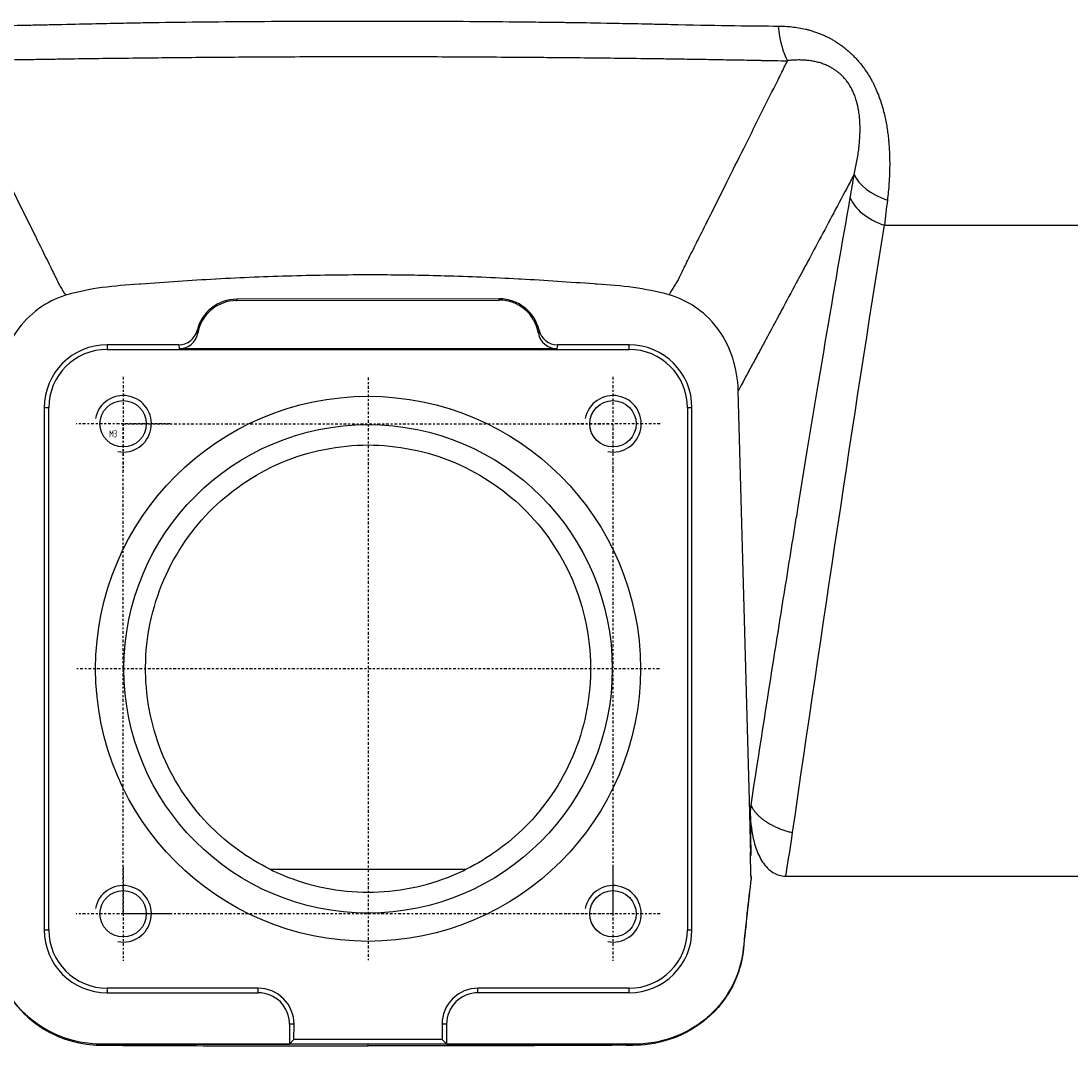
# Model space of a CAD drawing. Header units: millimetres. Extents: x 0 to 4378, y 0 to 2376.
# Tile 203 of 256: x 3981 to 4037, y 328 to 383. Entities that reach past the tile are written whole.
import ezdxf
from ezdxf.enums import TextEntityAlignment as Align

# ---------------------------------------------------------------- set-up
doc = ezdxf.new("R2010")
doc.units = ezdxf.units.MM
doc.header["$LTSCALE"] = 0.2
doc.linetypes.add('CENTER2', pattern=[1.125, 0.75, -0.125, 0.125, -0.125])
doc.layers.add('01_Object Line', color=4, linetype='Continuous')
doc.layers.add('02_Center Line', color=1, linetype='CENTER2')
doc.styles.get("Standard").update_dxf_attribs({"font": 'ISOCP.SHX', "bigfont": 'WHGTXT.SHX'})

# ---------------------------------------------------------------- blocks, each defined once
blk = doc.blocks.new('A$C225f042b')
for p, q in [((27.403, 49.536), (37.699, 49.536)), ((6.965, 45.631), (-6.973, 45.609)), ((-6.973, 45.609), (-6.973, 45.539)), ((-6.973, 45.539), (6.965, 45.561)), ((6.965, 45.561), (6.965, 45.631)), ((-10.05, 43.191), (-13.85, 43.191)), ((-13.85, 43.191), (-13.85, 42.95)), ((-13.85, 42.95), (13.85, 42.95)), ((-10.05, 43.191), (-10.022, 42.982)), ((10.025, 42.982), (-10.022, 42.982)), ((10.054, 43.191), (10.025, 42.982)), ((13.85, 43.191), (10.054, 43.191)), ((13.85, 42.95), (13.85, 43.191)), ((20.26, 18.352), (19.651, 40.772)), ((-17.191, 39.85), (-17.191, 12.15)), ((-16.95, 39.85), (-17.191, 39.85)), ((-16.95, 12.15), (-16.95, 39.85)), ((16.95, 39.85), (16.95, 12.15)), ((17.191, 39.85), (16.95, 39.85)), ((17.191, 12.15), (17.191, 39.85)), ((20.278, 18.454), (20.325, 18.762)), ((20.321, 16.097), (20.26, 18.352)), ((20.281, 18.303), (20.321, 16.097)), ((22.47, 16.891), (22.534, 17.305)), ((20.321, 16.097), (20.296, 16.269)), ((20.32, 14.984), (20.296, 16.269)), ((-5.209, 15.365), (5.209, 15.365)), ((20.343, 14.984), (20.32, 14.984)), ((20.342, 14.984), (20.329, 14.882)), ((20.329, 14.882), (20.331, 14.882)), ((20.331, 14.882), (20.343, 14.984)), ((22.177, 14.993), (45.263, 14.993)), ((-17.191, 12.15), (-16.95, 12.15)), ((16.95, 12.15), (17.191, 12.15)), ((19.924, 11.141), (19.914, 11.142)), ((-5.83, 9.05), (-13.85, 9.05)), ((-13.85, 9.05), (-13.85, 8.809)), ((-5.83, 8.809), (-5.83, 9.05)), ((13.85, 9.05), (5.83, 9.05)), ((5.83, 8.809), (5.83, 9.05)), ((13.85, 8.809), (13.85, 9.05)), ((-13.85, 8.809), (-5.83, 8.809)), ((13.85, 8.809), (5.83, 8.809)), ((-4.172, 7.147), (-4.173, 6.084)), ((-3.931, 7.147), (-4.172, 7.147)), ((-3.932, 6.325), (-3.931, 7.147)), ((3.931, 7.147), (3.932, 6.325)), ((4.172, 7.147), (3.931, 7.147)), ((4.173, 6.084), (4.172, 7.147)), ((-4.173, 6.084), (-3.932, 6.325)), ((3.932, 6.325), (-3.932, 6.325)), ((3.932, 6.325), (4.173, 6.084)), ((-14.172, 6.084), (-4.173, 6.084)), ((0.001, 6.084), (-14.172, 6.084)), ((14.172, 6.084), (0.001, 6.084)), ((0.001, 5.987), (0.001, 6.084)), ((4.173, 6.084), (14.172, 6.084))]:
    blk.add_line(p, q)
for centre, radius in [((0, 26), 14.461), ((-13, 39), 1.229), ((13, 39), 1.229), ((0, 26), 12.962), ((-13, 13), 1.229), ((13, 13), 1.229)]:
    blk.add_circle(centre, radius)
for centre, radius, start, end in [((-6.97, 43.439), 2.17, 90.0923, 166.2598), ((-6.97, 43.439), 2.1, 90.0923, 169.9072), ((6.969, 43.461), 2.17, 13.3227, 90.0923), ((6.969, 43.461), 2.1, 9.6715, 90.0923), ((-13.85, 39.85), 3.341, 90, 180), ((-13.85, 39.85), 3.1, 90, 180), ((13.85, 39.85), 3.341, 360, 90), ((13.85, 39.85), 3.1, 360, 90), ((-13.85, 12.15), 3.341, 180, 270), ((-13.85, 12.15), 3.1, 180, 270), ((13.85, 12.15), 3.341, 270, 360), ((13.85, 12.15), 3.1, 270, 0), ((-5.83, 7.15), 1.9, 359.9077, 90), ((5.83, 7.15), 1.9, 90, 180.0923), ((-5.83, 7.15), 1.659, 359.9077, 90), ((5.83, 7.15), 1.659, 90, 180.0923)]:
    blk.add_arc(centre, radius, start, end)
for centre, major_axis, ratio, start_param, end_param in [((22.814, 60.854), (0.008, 3), 0.357294, 1.823183, 2.611263), ((-630.654, 1692.554), (-2391.399, 737.396), 0.609925, 2.027756, 2.02835), ((28.691, 52.311), (-2.963, 0.473), 0.557597, 0.324373, 1.271553), ((28.484, 51.075), (-2.955, 0.52), 0.589055, 0.333545, 1.301496), ((25.723, 49.889), (-2.996, 0.157), 0.173988, 5.019996, 5.020041), ((165.216, 106.696), (-186.674, -48.479), 0.468589, 0.1424, 0.148339), ((1043.428, -568.164), (-1027.194, 614.443), 0.484985, 6.282229, 6.28406), ((-10.05, 44.193), (-0.129, 0.993), 0.998606, 3.012698, 4.343363), ((-10.023, 43.983), (-0.129, 0.993), 0.998607, 3.012736, 4.406888), ((-3899, 863.944), (3890.048, -822.497), 0.03396, 0.01697, 0.017976), ((3896.698, 833.817), (-3887.761, -792.36), 0.033995, 6.265208, 6.266217), ((10.025, 43.983), (0.136, 0.992), 0.998604, 1.875942, 3.27743), ((10.054, 44.193), (0.136, 0.992), 0.998604, 1.939446, 3.27738), ((-15.599, -301.894), (-45.939, -372.874), 0.018474, 3.679464, 3.681632), ((33.1, 28.982), (-11.255, -14.406), 0.426602, 5.800189, 5.814101), ((39.123, 23.444), (-18.917, -4.93), 0.250718, 0.03493, 0.045793), ((-283.4, -703.423), (317.762, 1361.585), 0.115021, 5.294814, 5.296454), ((179.24, -4.565), (154.963, 40.271), 0.999308, 2.76533, 2.788845)]:
    blk.add_ellipse(centre, major_axis=major_axis, ratio=ratio, start_param=start_param, end_param=end_param)
for points, knots in [([(-21.794, 60.103), (-21.141, 60.107), (-20.375, 60.116), (-19.053, 60.138), (-18.583, 60.146), (-17.834, 60.162), (-17.576, 60.167), (-17.047, 60.178), (-16.826, 60.183), (-15.172, 60.221), (-14.053, 60.245), (-12.698, 60.272), (-12.299, 60.28), (-11.784, 60.289), (-11.625, 60.292), (-11.408, 60.295), (-11.305, 60.297), (-11.209, 60.298), (-11.147, 60.299), (-11.146, 60.299), (-9.213, 60.325), (-7.347, 60.343), (-3.645, 60.368), (-1.754, 60.374), (1.757, 60.374), (3.558, 60.368), (6.316, 60.348), (7.245, 60.34), (8.65, 60.325), (9.356, 60.317), (10.185, 60.307), (10.6, 60.301), (10.778, 60.299), (10.897, 60.297), (10.991, 60.296), (11.414, 60.29), (12.069, 60.279), (13.432, 60.251), (13.95, 60.241), (14.819, 60.222), (15.124, 60.216), (15.604, 60.205), (15.768, 60.202), (16.104, 60.194), (16.312, 60.19), (18.68, 60.137), (20.445, 60.111), (21.774, 60.107)], [0, 0, 0, 0, 0.0625, 0.0625, 0.09375, 0.09375, 0.109375, 0.109375, 0.125, 0.125, 0.1875, 0.1875, 0.21875, 0.21875, 0.234375, 0.234375, 0.242187, 0.246094, 0.246094, 0.25, 0.25, 0.375, 0.375, 0.5, 0.5, 0.625, 0.625, 0.6875, 0.6875, 0.71875, 0.734375, 0.742188, 0.746094, 0.746094, 0.75, 0.75, 0.8125, 0.8125, 0.84375, 0.84375, 0.859375, 0.859375, 0.867188, 0.867188, 0.875, 0.875, 1, 1, 1, 1]), ([(21.774, 60.107), (21.894, 60.107), (22.011, 60.103), (22.251, 60.09), (22.372, 60.08), (22.614, 60.053), (22.735, 60.036), (22.975, 59.995), (23.094, 59.971), (23.272, 59.929), (23.332, 59.914), (23.462, 59.879), (23.532, 59.859), (23.667, 59.817), (23.734, 59.795), (23.864, 59.748), (23.928, 59.724), (24.055, 59.674), (24.116, 59.648), (24.239, 59.594), (24.299, 59.566), (24.419, 59.508), (24.477, 59.478), (24.563, 59.432), (24.589, 59.418), (24.673, 59.371), (24.731, 59.337), (24.795, 59.298), (24.8, 59.295), (24.88, 59.246), (24.953, 59.198), (25.097, 59.098), (25.169, 59.045), (25.312, 58.934), (25.383, 58.875), (25.523, 58.755), (25.591, 58.692), (25.725, 58.564), (25.791, 58.498), (25.916, 58.365), (25.977, 58.298), (26.099, 58.156), (26.16, 58.08), (26.279, 57.927), (26.336, 57.85), (26.438, 57.704), (26.483, 57.636), (26.582, 57.481), (26.635, 57.393), (26.705, 57.269), (26.724, 57.235), (26.755, 57.177), (26.769, 57.151), (26.795, 57.1), (26.808, 57.075), (26.822, 57.048), (26.823, 57.046), (26.837, 57.017), (26.85, 56.991), (26.876, 56.938), (26.888, 56.911), (26.913, 56.859), (26.924, 56.833), (26.987, 56.695), (27.036, 56.576), (27.128, 56.338), (27.171, 56.219), (27.248, 55.983), (27.284, 55.866), (27.349, 55.632), (27.379, 55.516), (27.434, 55.286), (27.458, 55.171), (27.503, 54.946), (27.522, 54.835), (27.558, 54.615), (27.574, 54.505), (27.602, 54.289), (27.614, 54.182), (27.632, 53.999), (27.639, 53.923), (27.66, 53.654), (27.671, 53.459), (27.684, 53.084), (27.686, 52.905), (27.684, 52.562), (27.681, 52.399), (27.668, 52.078), (27.66, 51.919), (27.639, 51.609), (27.626, 51.457), (27.598, 51.162), (27.583, 51.018), (27.566, 50.871)], [0, 0, 0, 0, 0.0258866, 0.0258866, 0.0533683, 0.0533683, 0.0815444, 0.0815444, 0.1101561, 0.1101561, 0.125, 0.125, 0.1424637, 0.1424637, 0.1598037, 0.1598037, 0.1769486, 0.1769486, 0.1936796, 0.1936796, 0.2101205, 0.2101205, 0.2260726, 0.2260726, 0.2331631, 0.2331631, 0.2486771, 0.2486771, 0.25, 0.25, 0.2698161, 0.2698161, 0.2901386, 0.2901386, 0.3113539, 0.3113539, 0.3326701, 0.3326701, 0.35425, 0.35425, 0.375, 0.375, 0.3973574, 0.3973574, 0.4192385, 0.4192385, 0.4375, 0.4375, 0.4602987, 0.4602987, 0.46875, 0.46875, 0.4747709, 0.4747709, 0.4803744, 0.4803744, 0.4807918, 0.4807918, 0.4866902, 0.4866902, 0.4928931, 0.4928931, 0.5, 0.5, 0.5377388, 0.5377388, 0.5734351, 0.5734351, 0.6072701, 0.6072701, 0.6394752, 0.6394752, 0.6702601, 0.6702601, 0.6992319, 0.6992319, 0.7273114, 0.7273114, 0.7541466, 0.7541466, 0.7731083, 0.7731083, 0.8208556, 0.8208556, 0.8632432, 0.8632432, 0.9007393, 0.9007393, 0.9362884, 0.9362884, 0.9693269, 0.9693269, 1, 1, 1, 1]), ([(-22.28, 58.266), (-21.69, 57.08), (-21.11, 55.913), (-20.085, 53.848), (-19.636, 52.943), (-18.664, 50.983), (-18.144, 49.933), (-17.584, 48.801), (-17.534, 48.7), (-17.236, 48.097), (-16.99, 47.599), (-16.708, 47.03), (-16.671, 46.955), (-16.56, 46.725), (-16.483, 46.571), (-16.385, 46.376), (-16.365, 46.335), (-16.345, 46.293)], [0, 0, 0, 0, 0.2801141, 0.2801141, 0.5039546, 0.5039546, 0.7714115, 0.7714115, 0.7974935, 0.7974935, 0.9281604, 0.9281604, 0.9479899, 0.9479899, 0.9889914, 0.9889914, 1, 1, 1, 1]), ([(20.873, 58.276), (20.699, 58.278), (20.564, 58.28), (20.41, 58.282), (20.208, 58.285), (20.006, 58.288), (19.803, 58.291), (19.624, 58.294), (19.444, 58.297), (19.265, 58.3), (18.913, 58.306), (18.561, 58.312), (18.207, 58.319), (18.034, 58.322), (17.862, 58.325), (17.689, 58.328), (17.394, 58.333), (17.098, 58.337), (16.8, 58.342), (16.468, 58.347), (16.134, 58.352), (15.8, 58.357), (15.517, 58.361), (15.233, 58.365), (14.949, 58.368), (14.329, 58.377), (13.707, 58.384), (13.083, 58.392), (12.474, 58.399), (11.863, 58.405), (11.251, 58.411), (11.037, 58.413), (10.822, 58.415), (10.608, 58.417), (10.182, 58.421), (9.756, 58.425), (9.329, 58.429), (8.928, 58.432), (8.527, 58.435), (8.125, 58.438), (7.429, 58.444), (6.732, 58.449), (6.033, 58.453), (5.801, 58.454), (5.569, 58.456), (5.338, 58.457), (4.872, 58.459), (4.407, 58.461), (3.941, 58.463), (3.245, 58.466), (2.549, 58.468), (1.852, 58.469), (1.244, 58.471), (0.636, 58.471), (0.028, 58.471), (0.021, 58.471), (0.014, 58.471), (0.006, 58.471), (-0.681, 58.471), (-1.369, 58.471), (-2.057, 58.469), (-2.32, 58.469), (-2.582, 58.468), (-2.845, 58.467), (-3.537, 58.465), (-4.229, 58.463), (-4.92, 58.459), (-5.042, 58.459), (-5.163, 58.458), (-5.285, 58.457), (-5.406, 58.457), (-5.528, 58.456), (-5.649, 58.455), (-6.299, 58.452), (-6.949, 58.447), (-7.597, 58.443), (-7.899, 58.44), (-8.2, 58.438), (-8.502, 58.436), (-9.075, 58.431), (-9.648, 58.426), (-10.218, 58.42), (-10.339, 58.419), (-10.459, 58.418), (-10.58, 58.417), (-10.83, 58.414), (-11.079, 58.411), (-11.327, 58.409), (-11.948, 58.402), (-12.567, 58.395), (-13.184, 58.387), (-13.483, 58.383), (-13.781, 58.38), (-14.08, 58.376), (-14.651, 58.368), (-15.221, 58.36), (-15.79, 58.352), (-16.103, 58.347), (-16.415, 58.342), (-16.726, 58.338), (-16.767, 58.337), (-16.807, 58.336), (-16.848, 58.336), (-17.188, 58.331), (-17.526, 58.325), (-17.864, 58.319), (-18.192, 58.314), (-18.518, 58.308), (-18.844, 58.303), (-19.157, 58.298), (-19.468, 58.293), (-19.778, 58.289), (-20.07, 58.285), (-20.36, 58.282), (-20.65, 58.279), (-20.724, 58.278), (-20.798, 58.277), (-20.872, 58.277)], [0, 0, 0, 0, 0.0115572, 0.0115572, 0.0115572, 0.0266814, 0.0266814, 0.0266814, 0.040091, 0.040091, 0.040091, 0.0663398, 0.0663398, 0.0663398, 0.0791042, 0.0791042, 0.0791042, 0.1008659, 0.1008659, 0.1008659, 0.1251662, 0.1251662, 0.1251662, 0.1457581, 0.1457581, 0.1457581, 0.1906253, 0.1906253, 0.1906253, 0.2344505, 0.2344505, 0.2344505, 0.2497695, 0.2497695, 0.2497695, 0.2802049, 0.2802049, 0.2802049, 0.3087587, 0.3087587, 0.3087587, 0.3582255, 0.3582255, 0.3582255, 0.3746347, 0.3746347, 0.3746347, 0.4075417, 0.4075417, 0.4075417, 0.4566567, 0.4566567, 0.4566567, 0.49949, 0.49949, 0.49949, 0.5, 0.5, 0.5, 0.5484064, 0.5484064, 0.5484064, 0.5668684, 0.5668684, 0.5668684, 0.6155265, 0.6155265, 0.6155265, 0.6240877, 0.6240877, 0.6240877, 0.6326432, 0.6326432, 0.6326432, 0.6785016, 0.6785016, 0.6785016, 0.6998905, 0.6998905, 0.6998905, 0.740635, 0.740635, 0.740635, 0.749283, 0.749283, 0.749283, 0.7671378, 0.7671378, 0.7671378, 0.8117616, 0.8117616, 0.8117616, 0.8333753, 0.8333753, 0.8333753, 0.8748395, 0.8748395, 0.8748395, 0.8976401, 0.8976401, 0.8976401, 0.9006059, 0.9006059, 0.9006059, 0.9254544, 0.9254544, 0.9254544, 0.9496024, 0.9496024, 0.9496024, 0.9727362, 0.9727362, 0.9727362, 0.9944424, 0.9944424, 0.9944424, 1, 1, 1, 1]), ([(16.519, 46.755), (16.542, 46.801), (16.565, 46.848), (16.713, 47.16), (16.842, 47.424), (17.119, 47.981), (17.267, 48.274), (17.423, 48.585), (17.431, 48.6), (17.592, 48.918), (17.746, 49.222), (17.938, 49.605), (17.977, 49.683), (18.092, 49.914), (18.169, 50.067), (18.548, 50.828), (18.854, 51.442), (19.455, 52.646), (19.75, 53.235), (20.602, 54.942), (21.168, 56.073), (21.803, 57.342), (21.862, 57.461), (22.036, 57.808), (22.15, 58.037), (22.266, 58.267)], [0, 0, 0, 0, 0.013026, 0.013026, 0.0858202, 0.0858202, 0.1660803, 0.1660803, 0.1703679, 0.1703679, 0.2526222, 0.2526222, 0.2735131, 0.2735131, 0.3145401, 0.3145401, 0.4765577, 0.4765577, 0.6290801, 0.6290801, 0.9142238, 0.9142238, 0.9436202, 0.9436202, 1, 1, 1, 1]), ([(25.799, 52.233), (25.827, 52.352), (25.854, 52.47), (25.903, 52.705), (25.926, 52.821), (25.968, 53.054), (25.987, 53.169), (26.022, 53.4), (26.038, 53.516), (26.065, 53.745), (26.076, 53.859), (26.095, 54.086), (26.102, 54.199), (26.108, 54.343), (26.109, 54.375), (26.11, 54.413), (26.11, 54.419), (26.113, 54.501), (26.114, 54.577), (26.114, 54.733), (26.112, 54.813), (26.106, 54.978), (26.101, 55.063), (26.089, 55.218), (26.083, 55.289), (26.063, 55.462), (26.048, 55.563), (26.024, 55.7), (26.017, 55.739), (25.996, 55.845), (25.982, 55.911), (25.962, 55.988), (25.96, 55.999), (25.954, 56.02), (25.952, 56.03), (25.947, 56.05), (25.944, 56.06), (25.938, 56.081), (25.935, 56.092), (25.928, 56.116), (25.925, 56.129), (25.918, 56.15), (25.916, 56.157), (25.888, 56.25), (25.861, 56.332), (25.805, 56.48), (25.778, 56.544), (25.719, 56.675), (25.687, 56.741), (25.616, 56.869), (25.579, 56.932), (25.499, 57.056), (25.456, 57.117), (25.392, 57.201), (25.372, 57.226), (25.308, 57.304), (25.262, 57.356), (25.167, 57.457), (25.117, 57.506), (25.022, 57.592), (24.976, 57.631), (24.91, 57.684), (24.888, 57.7), (24.845, 57.733), (24.822, 57.749), (24.777, 57.781), (24.753, 57.797), (24.706, 57.827), (24.683, 57.842), (24.635, 57.872), (24.61, 57.886), (24.562, 57.914), (24.538, 57.927), (24.489, 57.953), (24.465, 57.965), (24.434, 57.98), (24.427, 57.984), (24.378, 58.007), (24.335, 58.027), (24.219, 58.075), (24.144, 58.103), (23.992, 58.153), (23.915, 58.175), (23.758, 58.214), (23.678, 58.231), (23.517, 58.259), (23.436, 58.271), (23.269, 58.289), (23.185, 58.296), (23.016, 58.304), (22.932, 58.306), (22.763, 58.305), (22.678, 58.302), (22.507, 58.292), (22.422, 58.285), (22.312, 58.273), (22.289, 58.27), (22.266, 58.267)], [0, 0, 0, 0, 0.037466, 0.037466, 0.075474, 0.075474, 0.114086, 0.114086, 0.153748, 0.153748, 0.194113, 0.194113, 0.235656, 0.235656, 0.247854, 0.247854, 0.25, 0.25, 0.278975, 0.278975, 0.310483, 0.310483, 0.345099, 0.345099, 0.375, 0.375, 0.419613, 0.419613, 0.4375, 0.4375, 0.46875, 0.46875, 0.474879, 0.474879, 0.481261, 0.481261, 0.487299, 0.487299, 0.492835, 0.492835, 0.497713, 0.497713, 0.5, 0.5, 0.525769, 0.525769, 0.546789, 0.546789, 0.569103, 0.569103, 0.5918, 0.5918, 0.615, 0.615, 0.625, 0.625, 0.646863, 0.646863, 0.668827, 0.668827, 0.6875, 0.6875, 0.695676, 0.695676, 0.703723, 0.703723, 0.711745, 0.711745, 0.719832, 0.719832, 0.728229, 0.728229, 0.736957, 0.736957, 0.746708, 0.746708, 0.75, 0.75, 0.76916, 0.76916, 0.800529, 0.800529, 0.830707, 0.830707, 0.85985, 0.85985, 0.888082, 0.888082, 0.916062, 0.916062, 0.942426, 0.942426, 0.968243, 0.968243, 0.993349, 0.993349, 1, 1, 1, 1]), ([(25.799, 52.233), (25.268, 51.233), (24.747, 50.253), (24.235, 49.294), (23.979, 48.814), (23.726, 48.34), (23.475, 47.871), (23.41, 47.749), (23.345, 47.628), (23.28, 47.508), (23.22, 47.395), (23.16, 47.283), (23.1, 47.171), (23.011, 47.005), (22.926, 46.847), (22.837, 46.681), (22.802, 46.615), (22.766, 46.548), (22.729, 46.478), (22.467, 45.991), (22.208, 45.509), (21.952, 45.032), (21.782, 44.716), (21.613, 44.402), (21.445, 44.091), (21.423, 44.05), (21.401, 44.01), (21.38, 43.969), (21.332, 43.881), (21.285, 43.794), (21.238, 43.706), (21.222, 43.677), (21.199, 43.635), (21.191, 43.619), (21.113, 43.474), (21.016, 43.294), (20.9, 43.08), (20.792, 42.88), (20.667, 42.65), (20.527, 42.389), (20.419, 42.19), (20.301, 41.972), (20.174, 41.737), (20.059, 41.525), (19.936, 41.298), (19.805, 41.057), (19.755, 40.964), (19.704, 40.869), (19.651, 40.772)], [0, 0, 0, 0, 0.25, 0.25, 0.25, 0.375, 0.375, 0.375, 0.4073027, 0.4073027, 0.4073027, 0.4375, 0.4375, 0.4375, 0.4821726, 0.4821726, 0.4821726, 0.5, 0.5, 0.5, 0.625, 0.625, 0.625, 0.7079324, 0.7079324, 0.7079324, 0.71875, 0.71875, 0.71875, 0.7421875, 0.7421875, 0.7421875, 0.75, 0.75, 0.75, 0.8206393, 0.8206393, 0.8206393, 0.8864405, 0.8864405, 0.8864405, 0.936926, 0.936926, 0.936926, 0.9824877, 0.9824877, 0.9824877, 1, 1, 1, 1]), ([(20.325, 18.764), (20.738, 21.441), (21.173, 24.221), (21.597, 26.901), (21.814, 28.274), (22.028, 29.62), (22.24, 30.941), (22.346, 31.601), (22.451, 32.255), (22.555, 32.902), (22.608, 33.226), (22.66, 33.548), (22.711, 33.868), (22.737, 34.029), (22.763, 34.188), (22.789, 34.348), (22.815, 34.507), (22.836, 34.64), (22.867, 34.825), (23.829, 40.745), (24.737, 46.137), (25.592, 50.997)], [0.0059754, 0.0059754, 0.0059754, 0.0059754, 0.25, 0.25, 0.25, 0.375, 0.375, 0.375, 0.4375, 0.4375, 0.4375, 0.46875, 0.46875, 0.46875, 0.484375, 0.484375, 0.484375, 0.5, 0.5, 0.5, 1, 1, 1, 1]), ([(15.974, 45.843), (14.711, 46.202), (13.435, 46.329), (12.157, 46.412), (12.102, 46.416), (12.046, 46.42), (11.99, 46.423), (10.698, 46.509), (9.406, 46.605), (8.113, 46.675), (8.071, 46.677), (8.03, 46.68), (7.988, 46.682), (6.68, 46.752), (5.372, 46.806), (4.063, 46.843), (2.98, 46.873), (1.897, 46.892), (0.813, 46.898), (0.545, 46.899), (0.278, 46.9), (0.01, 46.9), (-0.005, 46.9), (-0.019, 46.9), (-0.034, 46.9), (-1.369, 46.9), (-2.705, 46.881), (-4.04, 46.843), (-5.383, 46.806), (-6.725, 46.75), (-8.065, 46.678), (-8.077, 46.677), (-8.09, 46.676), (-8.103, 46.675), (-9.426, 46.604), (-10.748, 46.506), (-12.07, 46.415), (-12.097, 46.413), (-12.125, 46.411), (-12.152, 46.409), (-13.459, 46.319), (-14.765, 46.21), (-16.05, 45.821)], [0.0000059, 0.0000059, 0.0000059, 0.0000059, 0.1197731, 0.1197731, 0.1197731, 0.125, 0.125, 0.125, 0.246102, 0.246102, 0.246102, 0.25, 0.25, 0.25, 0.3724422, 0.3724422, 0.3724422, 0.4736528, 0.4736528, 0.4736528, 0.4986544, 0.4986544, 0.4986544, 0.5, 0.5, 0.5, 0.6246684, 0.6246684, 0.6246684, 0.75, 0.75, 0.75, 0.7512099, 0.7512099, 0.7512099, 0.875, 0.875, 0.875, 0.8775884, 0.8775884, 0.8775884, 1, 1, 1, 1]), ([(-16.051, 45.821), (-16.563, 45.666), (-17.051, 45.419), (-17.942, 44.774), (-18.344, 44.367), (-18.979, 43.446), (-19.215, 42.936), (-19.54, 41.88), (-19.632, 41.324), (-19.651, 40.774)], [-0.66185, -0.66185, -0.66185, -0.66185, -0.5003353, -0.5003353, -0.3309376, -0.3309376, -0.1651792, -0.1651792, -0.000007, -0.000007, -0.000007, -0.000007]), ([(19.651, 40.772), (19.632, 41.351), (19.53, 41.936), (19.099, 43.27), (18.756, 43.783), (18.159, 44.588), (17.716, 44.954), (16.955, 45.476), (16.475, 45.696), (15.974, 45.843)], [-0.3723653, -0.3723653, -0.3723653, -0.3723653, -0.3327464, -0.3327464, -0.2765888, -0.2765888, -0.1568721, -0.1568721, -0.0000134, -0.0000134, -0.0000134, -0.0000134]), ([(-5.209, 15.365), (-6.383, 15.948), (-7.45, 16.724), (-9.356, 18.626), (-10.259, 19.931), (-11.476, 22.802), (-11.789, 24.368), (-11.81, 25.841), (-11.832, 27.357), (-11.549, 28.965), (-10.369, 31.914), (-9.473, 33.257), (-7.393, 35.387), (-6.065, 36.32), (-3.13, 37.566), (-1.52, 37.878), (1.52, 37.878), (3.13, 37.566), (6.065, 36.32), (7.393, 35.387), (9.473, 33.257), (10.369, 31.914), (11.549, 28.965), (11.832, 27.357), (11.789, 24.368), (11.476, 22.802), (10.259, 19.931), (9.356, 18.626), (7.45, 16.724), (6.383, 15.948), (5.209, 15.365)], [-1.258174, -1.258174, -1.258174, -1.258174, -0.884682, -0.884682, -0.442341, -0.442341, 0, 0, 0, 0.455205, 0.455205, 0.910411, 0.910411, 1.366452, 1.366452, 1.822493, 1.822493, 2.278534, 2.278534, 2.734575, 2.734575, 3.18978, 3.18978, 3.644985, 3.644985, 4.087327, 4.087327, 4.529668, 4.529668, 4.903159, 4.903159, 4.903159, 4.903159]), ([(20.325, 18.764), (20.343, 18.721), (20.363, 18.679), (20.409, 18.595), (20.434, 18.553), (20.491, 18.47), (20.522, 18.429), (20.59, 18.346), (20.626, 18.306), (20.704, 18.225), (20.746, 18.185), (20.833, 18.107), (20.88, 18.068), (20.977, 17.992), (21.028, 17.955), (21.134, 17.883), (21.19, 17.848), (21.304, 17.779), (21.363, 17.746), (21.485, 17.682), (21.547, 17.651), (21.675, 17.592), (21.74, 17.563), (21.874, 17.509), (21.942, 17.483), (22.08, 17.434), (22.149, 17.411), (22.291, 17.368), (22.362, 17.348), (22.466, 17.321), (22.498, 17.313), (22.53, 17.305)], [0, 0, 0, 0, 0.070699, 0.070699, 0.140683, 0.140683, 0.21007, 0.21007, 0.278976, 0.278976, 0.347516, 0.347516, 0.415803, 0.415803, 0.483948, 0.483948, 0.552143, 0.552143, 0.620448, 0.620448, 0.688963, 0.688963, 0.757786, 0.757786, 0.827306, 0.827306, 0.897278, 0.897278, 0.968111, 0.968111, 1, 1, 1, 1]), ([(20.282, 18.303), (20.3, 17.814), (20.359, 17.3), (20.56, 16.535), (20.658, 16.264), (20.913, 15.768), (21.069, 15.542), (21.406, 15.242), (21.566, 15.14), (21.88, 15.024), (22.032, 14.999), (22.176, 14.995)], [0.025447, 0.025447, 0.025447, 0.025447, 0.1687494, 0.1687494, 0.2531241, 0.2531241, 0.3374988, 0.3374988, 0.3905823, 0.3905823, 0.4345539, 0.4345539, 0.4345539, 0.4345539]), ([(-5.209, 15.365), (-4.993, 15.259), (-4.773, 15.158), (-3.094, 14.453), (-1.501, 14.148), (1.501, 14.148), (3.094, 14.453), (4.773, 15.158), (4.993, 15.259), (5.209, 15.365)], [-5.910563, -5.910563, -5.910563, -5.910563, -5.841663, -5.841663, -5.391258, -5.391258, -4.940854, -4.940854, -4.871954, -4.871954, -4.871954, -4.871954]), ([(-19.924, 11.141), (-19.89, 10.788), (-19.821, 10.439), (-19.508, 9.395), (-19.196, 8.861), (-18.53, 7.917), (-18.026, 7.428), (-16.814, 6.611), (-16.104, 6.311), (-14.776, 6.033), (-14.329, 6.029), (-12.195, 6.016), (-10.299, 6.008), (-6.866, 5.996), (-5.331, 5.992), (-3.111, 5.989), (-2.428, 5.988), (-1.163, 5.987), (-0.581, 5.987), (0.001, 5.987)], [0.000001, 0.000001, 0.000001, 0.000001, 0.106625, 0.106625, 0.328817, 0.328817, 0.672375, 0.672375, 1.048955, 1.048955, 1.339194, 1.339194, 3.539244, 3.539244, 5.31046, 5.31046, 6.096753, 6.096753, 6.766995, 6.766995, 6.766995, 6.766995]), ([(-14.172, 6.084), (-14.936, 6.084), (-15.69, 6.233), (-16.389, 6.517), (-16.981, 6.757), (-17.533, 7.094), (-18.018, 7.515), (-18.104, 7.59), (-18.188, 7.667), (-18.27, 7.747), (-18.804, 8.269), (-19.231, 8.894), (-19.519, 9.58), (-19.726, 10.075), (-19.861, 10.602), (-19.914, 11.142)], [0, 0, 0, 0, 0.270782, 0.270782, 0.270782, 0.5, 0.5, 0.5, 0.540679, 0.540679, 0.540679, 0.807608, 0.807608, 0.807608, 1, 1, 1, 1]), ([(19.924, 11.141), (19.885, 10.738), (19.801, 10.34), (19.424, 9.197), (19.056, 8.635), (18.271, 7.632), (17.703, 7.179), (16.42, 6.416), (15.651, 6.179), (14.312, 5.997), (13.713, 6.025), (10.98, 6.01), (8.524, 6), (4.975, 5.992), (3.888, 5.99), (1.868, 5.987), (0.935, 5.987), (0.001, 5.987)], [-1.679618, -1.679618, -1.679618, -1.679618, -1.65729, -1.65729, -1.613125, -1.613125, -1.538719, -1.538719, -1.43634, -1.43634, -1.347556, -1.347556, -0.606383, -0.606383, -0.27996, -0.27996, -0.000001, -0.000001, -0.000001, -0.000001]), ([(19.914, 11.142), (19.861, 10.603), (19.726, 10.075), (19.519, 9.58), (19.23, 8.893), (18.802, 8.267), (18.27, 7.747), (18.189, 7.667), (18.105, 7.59), (18.019, 7.516), (17.536, 7.096), (16.983, 6.758), (16.389, 6.517), (15.69, 6.233), (14.934, 6.084), (14.172, 6.084)], [0, 0, 0, 0, 0.1922313, 0.1922313, 0.1922313, 0.4592557, 0.4592557, 0.4592557, 0.5, 0.5, 0.5, 0.7296104, 0.7296104, 0.7296104, 1, 1, 1, 1])]:
    blk.add_open_spline(points, degree=3, knots=knots)
for points in [[(25.951, 52.962), (25.95, 52.962), (25.949, 52.962), (25.948, 52.962)], [(25.899, 52.699), (25.9, 52.699), (25.9, 52.699), (25.901, 52.699)], [(25.592, 50.997), (25.664, 51.405), (25.733, 51.817), (25.799, 52.233)], [(27.566, 50.871), (27.512, 50.425), (27.458, 49.98), (27.403, 49.539)], [(22.53, 17.306), (24.117, 28.215), (25.725, 39.031), (27.403, 49.536)], [(20.331, 14.882), (20.181, 13.637), (20.045, 12.39), (19.924, 11.141)]]:
    blk.add_open_spline(points, degree=3)
at = {"layer": '01_Object Line'}
for centre in [(-13, 39), (13, 39), (-13, 13), (13, 13)]:
    blk.add_arc(centre, 1.5, 259.2, 169.2, dxfattribs=at)
at = {"layer": '02_Center Line'}
for p, q in [((-13, 41.5), (-13, 36.5)), ((0, 41.461), (0, 10.539)), ((13, 41.5), (13, 36.5)), ((-10.5, 39), (-15.5, 39)), ((15.5, 39), (10.5, 39)), ((15.461, 26), (-15.461, 26)), ((-13, 15.5), (-13, 10.5)), ((13, 15.5), (13, 10.5)), ((-10.5, 13), (-15.5, 13)), ((15.5, 13), (10.5, 13))]:
    blk.add_line(p, q, dxfattribs=at)
blk.add_lwpolyline([(-13, 39), (13, 39), (13, 13), (-13, 13)], close=True, dxfattribs=at)
at = {"color": 8, "width": 0.6}
blk.add_text('M3', height=0.375, dxfattribs=at).set_placement((-13.53, 38.47), align=Align.MIDDLE_CENTER)

msp = doc.modelspace()

# ---------------------------------------------------------------- block references
msp.add_blockref('A$C225f042b', (3999.668, 322.172))

doc.saveas('drawing.dxf')
